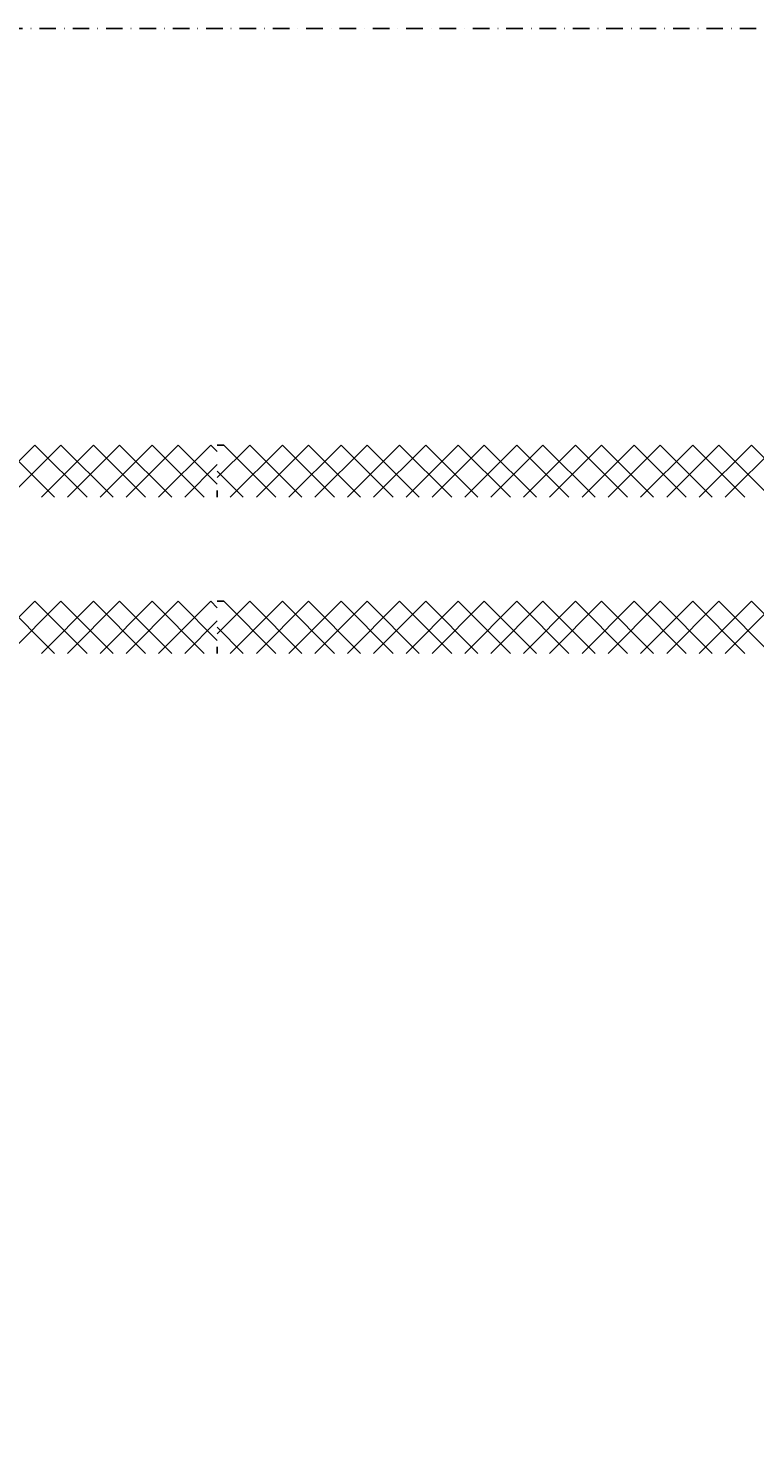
# Model space of a CAD drawing. Header units: millimetres. Extents: x -16263 to 65836, y 12201 to 60971.
# Tile 48 of 66: x 57934 to 58213, y 13546 to 14091. Entities that reach past the tile are written whole.
import ezdxf

# ---------------------------------------------------------------- set-up
doc = ezdxf.new("R2010")
doc.units = ezdxf.units.MM
doc.linetypes.add('DASHDOT', pattern=[25.4, 12.7, -6.35, 0, -6.35])
for name, color, linetype in [('AL$4A---_STEMPEL', 7, 'Continuous'), ('maat', 1, 'Continuous'), ('stramien', 1, 'DASHDOT'), ('vanarris', 253, 'Continuous')]:
    doc.layers.add(name, color=color, linetype=linetype)
doc.styles.get("Standard").update_dxf_attribs({"font": 'arial.ttf'})
doc.dimstyles.new('Annotative', dxfattribs={"dimscale": 0, "dimtxt": 2.5, "dimasz": 2.5, "dimexe": 1.25, "dimexo": 0.625, "dimtad": 1, "dimtxsty": 'Standard', "dimcen": 2.5, "dimadec": 0, "dimazin": 0, "dimtfac": 1, "dimtmove": 0, "dimatfit": 3, "dimfxl": 1, "dimarcsym": 0})

# ---------------------------------------------------------------- blocks, each defined once
blk = doc.blocks.new('vanarris noord')
at = {"layer": 'vanarris', "lineweight": 25}
for p, q in [((41460, -5945), (41480, -5925)), ((41487.5, -5945), (41467.5, -5925)), ((41490, -5925), (41470, -5945)), ((41480, -5925), (41500, -5945)), ((41482.5, -5945), (41502.5, -5925)), ((41510, -5945), (41490, -5925)), ((41512.5, -5925), (41492.5, -5945)), ((41502.5, -5925), (41522.5, -5945)), ((41505, -5945), (41525, -5925)), ((41532.5, -5945), (41512.5, -5925)), ((41535, -5925), (41515, -5945)), ((41525, -5925), (41545, -5945)), ((41527.5, -5945), (41547.5, -5925)), ((41550, -5940), (41535, -5925)), ((41547.5, -5925), (41550, -5927.5)), ((41550, -5937.5), (41562.5, -5925)), ((41552.5, -5925), (41550, -5925)), ((41572.5, -5945), (41552.5, -5925)), ((41575, -5925), (41555, -5945)), ((41562.5, -5925), (41582.5, -5945)), ((41565, -5945), (41585, -5925)), ((41595, -5945), (41575, -5925)), ((41597.5, -5925), (41577.5, -5945)), ((41585, -5925), (41605, -5945)), ((41587.5, -5945), (41607.5, -5925)), ((41617.5, -5945), (41597.5, -5925)), ((41620, -5925), (41600, -5945)), ((41607.5, -5925), (41627.5, -5945)), ((41610, -5945), (41630, -5925)), ((41640, -5945), (41620, -5925)), ((41642.5, -5925), (41622.5, -5945)), ((41630, -5925), (41650, -5945)), ((41632.5, -5945), (41652.5, -5925)), ((41662.5, -5945), (41642.5, -5925)), ((41665, -5925), (41645, -5945)), ((41652.5, -5925), (41672.5, -5945)), ((41655, -5945), (41675, -5925)), ((41685, -5945), (41665, -5925)), ((41687.5, -5925), (41667.5, -5945)), ((41675, -5925), (41695, -5945)), ((41677.5, -5945), (41697.5, -5925)), ((41707.5, -5945), (41687.5, -5925)), ((41710, -5925), (41690, -5945)), ((41697.5, -5925), (41717.5, -5945)), ((41700, -5945), (41720, -5925)), ((41730, -5945), (41710, -5925)), ((41732.5, -5925), (41712.5, -5945)), ((41720, -5925), (41740, -5945)), ((41722.5, -5945), (41742.5, -5925)), ((41752.5, -5945), (41732.5, -5925)), ((41755, -5925), (41735, -5945)), ((41742.5, -5925), (41762.5, -5945)), ((41745, -5945), (41765, -5925)), ((41775, -5945), (41755, -5925)), ((41550, -5932.5), (41537.5, -5945)), ((41550, -5935), (41560, -5945)), ((41550, -5945), (41550, -5942.5)), ((41460, -6005), (41480, -5985)), ((41487.5, -6005), (41467.5, -5985)), ((41490, -5985), (41470, -6005)), ((41480, -5985), (41500, -6005)), ((41482.5, -6005), (41502.5, -5985)), ((41510, -6005), (41490, -5985)), ((41512.5, -5985), (41492.5, -6005)), ((41502.5, -5985), (41522.5, -6005)), ((41505, -6005), (41525, -5985)), ((41532.5, -6005), (41512.5, -5985)), ((41535, -5985), (41515, -6005)), ((41525, -5985), (41545, -6005)), ((41527.5, -6005), (41547.5, -5985)), ((41550, -6000), (41535, -5985)), ((41547.5, -5985), (41550, -5987.5)), ((41550, -5997.5), (41562.5, -5985)), ((41552.5, -5985), (41550, -5985)), ((41572.5, -6005), (41552.5, -5985)), ((41575, -5985), (41555, -6005)), ((41562.5, -5985), (41582.5, -6005)), ((41565, -6005), (41585, -5985)), ((41595, -6005), (41575, -5985)), ((41597.5, -5985), (41577.5, -6005)), ((41585, -5985), (41605, -6005)), ((41587.5, -6005), (41607.5, -5985)), ((41617.5, -6005), (41597.5, -5985)), ((41620, -5985), (41600, -6005)), ((41607.5, -5985), (41627.5, -6005)), ((41610, -6005), (41630, -5985)), ((41640, -6005), (41620, -5985)), ((41642.5, -5985), (41622.5, -6005)), ((41630, -5985), (41650, -6005)), ((41632.5, -6005), (41652.5, -5985)), ((41662.5, -6005), (41642.5, -5985)), ((41665, -5985), (41645, -6005)), ((41652.5, -5985), (41672.5, -6005)), ((41655, -6005), (41675, -5985)), ((41685, -6005), (41665, -5985)), ((41687.5, -5985), (41667.5, -6005)), ((41675, -5985), (41695, -6005)), ((41677.5, -6005), (41697.5, -5985)), ((41707.5, -6005), (41687.5, -5985)), ((41710, -5985), (41690, -6005)), ((41697.5, -5985), (41717.5, -6005)), ((41700, -6005), (41720, -5985)), ((41730, -6005), (41710, -5985)), ((41732.5, -5985), (41712.5, -6005)), ((41720, -5985), (41740, -6005)), ((41722.5, -6005), (41742.5, -5985)), ((41752.5, -6005), (41732.5, -5985)), ((41755, -5985), (41735, -6005)), ((41742.5, -5985), (41762.5, -6005)), ((41745, -6005), (41765, -5985)), ((41775, -6005), (41755, -5985)), ((41550, -5992.5), (41537.5, -6005)), ((41550, -5995), (41560, -6005)), ((41550, -6005), (41550, -6002.5))]:
    blk.add_line(p, q, dxfattribs=at)
blk = doc.blocks.new('*D283')
at = {"layer": 'Defpoints', "color": 0, "transparency": 16777216}
for p in [(52458.87, 14091.19), (59658.87, 14091.19), (59658.87, 13168.94)]:
    blk.add_point(p, dxfattribs=at)
at = {"layer": 'maat', "color": 0, "lineweight": -2, "transparency": 16777216}
for p, q in [((52458.87, 14090.56), (52458.87, 13167.69)), ((59658.87, 14090.56), (59658.87, 13167.69)), ((52461.37, 13168.94), (59656.37, 13168.94))]:
    blk.add_line(p, q, dxfattribs=at)
at = {"layer": 'maat', "color": 0, "transparency": 16777216}
for points in [[(52461.37, 13169.35), (52461.37, 13168.52), (52458.87, 13168.94)], [(59656.37, 13169.35), (59656.37, 13168.52), (59658.87, 13168.94)]]:
    blk.add_solid(points, dxfattribs=at)
at = {"layer": 'maat', "color": 0, "transparency": 16777216, "insert": (56058.87, 13170.84), "char_height": 2.5, "attachment_point": 5}
blk.add_mtext('7200', dxfattribs=at)

msp = doc.modelspace()

# ---------------------------------------------------------------- linework, layer by layer
at = {"layer": 'stramien', "color": 1, "ltscale": 0.5}
msp.add_lwpolyline([(-16263.493, 14091.188), (63899.959, 14091.188)], dxfattribs=at)

# ---------------------------------------------------------------- block references
at = {"layer": 'AL$4A---_STEMPEL'}
msp.add_blockref('vanarris noord', (16456.374, 19856.188), dxfattribs=at)

# ---------------------------------------------------------------- dimensions: what is measured, and where the dimension line sits
at = {"layer": 'maat'}
dim = msp.add_linear_dim(base=(59658.874, 13168.937), p1=(52458.874, 14091.188), p2=(59658.874, 14091.188), dimstyle='Annotative', dxfattribs=at)
dim.commit()
dim.dimension.update_dxf_attribs({"geometry": '*D283', "text_midpoint": (56058.874, 13170.839)})

doc.saveas('drawing.dxf')
